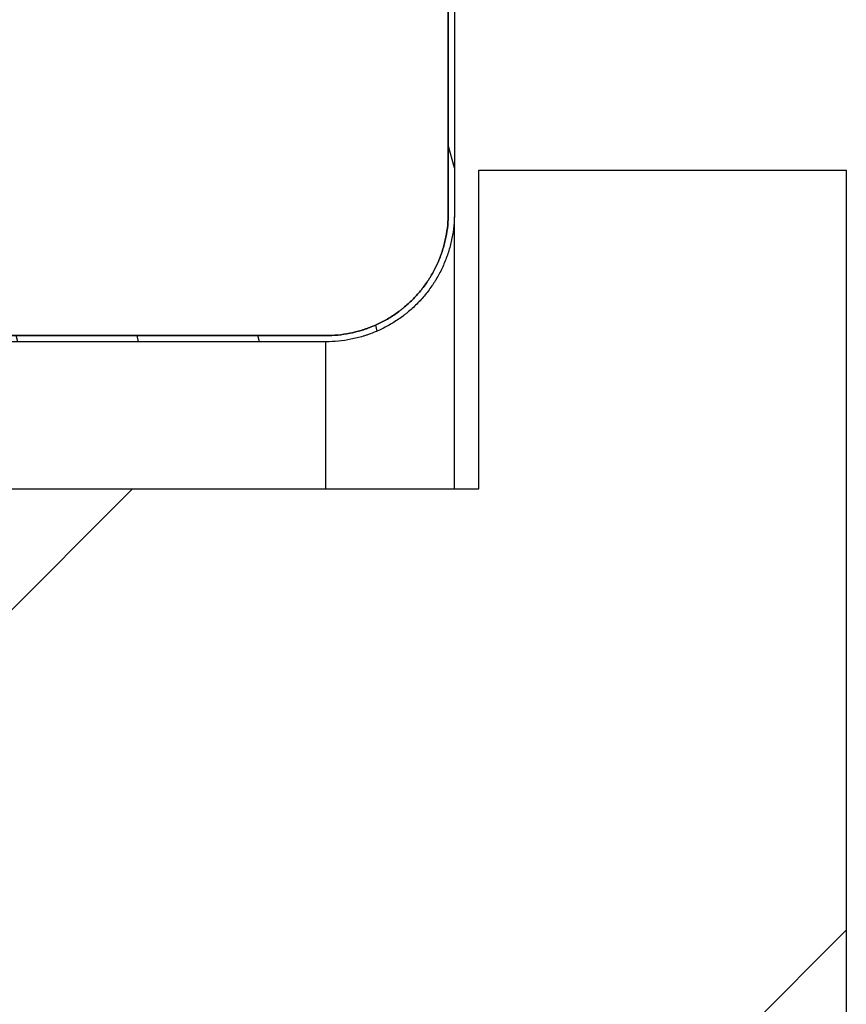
# Model space of a CAD drawing. Header units: millimetres. Extents: x -6500 to 4200, y 0 to 5940.
# Tile 78 of 157: x -889 to -856, y 3251 to 3292. Entities that reach past the tile are written whole.
import ezdxf

# ---------------------------------------------------------------- set-up
doc = ezdxf.new("R2010")
doc.units = ezdxf.units.MM
doc.layers.add('151', color=250, linetype='Continuous')

msp = doc.modelspace()

# ---------------------------------------------------------------- hatches: boundary and pattern name
at = {"layer": '151', "linetype": 'Continuous', "lineweight": -3}
h = msp.add_hatch(dxfattribs=at)
h.set_pattern_fill('ANSI31', color=256, scale=10.5, angle=89.9544, style=0)
h.set_pattern_definition([(134.9544, (-6500, 108.773), (-23.59194, -23.5544), [])])
edge = h.paths.add_edge_path(flags=0)
edge.add_spline(control_points=[(-876.877, 3317.645), (-876.712, 3317.645), (-876.384, 3317.629), (-876.059, 3317.581), (-875.817, 3317.532), (-875.736, 3317.514), (-875.577, 3317.474), (-875.498, 3317.452), (-875.263, 3317.381), (-874.957, 3317.27), (-874.662, 3317.131), (-874.446, 3317.015), (-874.374, 3316.975), (-874.269, 3316.911), (-874.233, 3316.889), (-874.164, 3316.845), (-874.129, 3316.823), (-873.959, 3316.709), (-873.697, 3316.514), (-873.456, 3316.295), (-873.225, 3316.064), (-873.115, 3315.943), (-872.985, 3315.784), (-872.959, 3315.752), (-872.908, 3315.687), (-872.883, 3315.654), (-872.81, 3315.555), (-872.763, 3315.488), (-872.627, 3315.284), (-872.46, 3315.005), (-872.32, 3314.71), (-872.226, 3314.483), (-872.197, 3314.406), (-872.155, 3314.29), (-872.142, 3314.251), (-872.116, 3314.173), (-872.104, 3314.134), (-872.044, 3313.937), (-871.965, 3313.621), (-871.917, 3313.299), (-871.885, 3312.974), (-871.877, 3312.81), (-871.877, 3312.645)], knot_values=[0, 0, 0, 0, 0.0625, 0.125, 0.125, 0.15625, 0.15625, 0.1875, 0.1875, 0.25, 0.3125, 0.3125, 0.34375, 0.34375, 0.359375, 0.359375, 0.375, 0.375, 0.4375, 0.5, 0.5, 0.5625, 0.5625, 0.578125, 0.578125, 0.59375, 0.59375, 0.625, 0.625, 0.6875, 0.75, 0.75, 0.78125, 0.78125, 0.796875, 0.796875, 0.8125, 0.8125, 0.875, 0.9375, 0.9375, 1, 1, 1, 1], degree=3, periodic=0)
edge.add_line((-871.877, 3312.645), (-871.877, 3283.645))
edge.add_spline(control_points=[(-871.877, 3283.645), (-871.877, 3283.48), (-871.893, 3283.152), (-871.942, 3282.827), (-871.99, 3282.585), (-872.008, 3282.504), (-872.048, 3282.345), (-872.07, 3282.266), (-872.142, 3282.031), (-872.252, 3281.725), (-872.392, 3281.43), (-872.507, 3281.214), (-872.548, 3281.143), (-872.611, 3281.037), (-872.633, 3281.002), (-872.677, 3280.932), (-872.7, 3280.898), (-872.814, 3280.727), (-873.009, 3280.465), (-873.228, 3280.224), (-873.458, 3279.993), (-873.579, 3279.883), (-873.739, 3279.753), (-873.771, 3279.727), (-873.836, 3279.676), (-873.869, 3279.652), (-873.967, 3279.578), (-874.034, 3279.531), (-874.238, 3279.395), (-874.518, 3279.228), (-874.812, 3279.089), (-875.039, 3278.995), (-875.116, 3278.965), (-875.232, 3278.923), (-875.271, 3278.91), (-875.35, 3278.884), (-875.389, 3278.872), (-875.585, 3278.812), (-875.902, 3278.733), (-876.224, 3278.686), (-876.548, 3278.654), (-876.712, 3278.645), (-876.877, 3278.645)], knot_values=[0, 0, 0, 0, 0.0625, 0.125, 0.125, 0.15625, 0.15625, 0.1875, 0.1875, 0.25, 0.3125, 0.3125, 0.34375, 0.34375, 0.359375, 0.359375, 0.375, 0.375, 0.4375, 0.5, 0.5, 0.5625, 0.5625, 0.578125, 0.578125, 0.59375, 0.59375, 0.625, 0.625, 0.6875, 0.75, 0.75, 0.78125, 0.78125, 0.796875, 0.796875, 0.8125, 0.8125, 0.875, 0.9375, 0.9375, 1, 1, 1, 1], degree=3, periodic=0)
edge.add_line((-876.877, 3278.645), (-907.877, 3278.645))
edge.add_line((-907.877, 3278.645), (-907.877, 3278.395))
edge.add_line((-907.877, 3278.395), (-909.627, 3278.395))
edge.add_line((-909.627, 3278.395), (-909.627, 3274.395))
edge.add_line((-909.627, 3274.395), (-917.627, 3274.395))
edge.add_line((-917.627, 3274.395), (-917.627, 3270.395))
edge.add_line((-917.627, 3270.395), (-909.627, 3270.395))
edge.add_line((-909.627, 3270.395), (-909.627, 3266.645))
edge.add_line((-909.627, 3266.645), (-966.877, 3266.645))
edge.add_spline(control_points=[(-966.877, 3266.645), (-967.042, 3266.645), (-967.37, 3266.662), (-967.695, 3266.71), (-967.937, 3266.758), (-968.018, 3266.777), (-968.178, 3266.817), (-968.256, 3266.839), (-968.491, 3266.91), (-968.798, 3267.02), (-969.092, 3267.16), (-969.308, 3267.276), (-969.38, 3267.316), (-969.486, 3267.38), (-969.521, 3267.401), (-969.59, 3267.445), (-969.625, 3267.468), (-969.795, 3267.582), (-970.058, 3267.777), (-970.299, 3267.996), (-970.529, 3268.226), (-970.639, 3268.348), (-970.77, 3268.507), (-970.795, 3268.539), (-970.846, 3268.604), (-970.871, 3268.637), (-970.944, 3268.736), (-970.991, 3268.803), (-971.127, 3269.006), (-971.294, 3269.286), (-971.434, 3269.581), (-971.528, 3269.808), (-971.557, 3269.884), (-971.599, 3270.001), (-971.612, 3270.04), (-971.638, 3270.118), (-971.651, 3270.157), (-971.71, 3270.353), (-971.789, 3270.67), (-971.837, 3270.992), (-971.869, 3271.317), (-971.877, 3271.48), (-971.877, 3271.645)], knot_values=[0, 0, 0, 0, 0.0625, 0.125, 0.125, 0.15625, 0.15625, 0.1875, 0.1875, 0.25, 0.3125, 0.3125, 0.34375, 0.34375, 0.359375, 0.359375, 0.375, 0.375, 0.4375, 0.5, 0.5, 0.5625, 0.5625, 0.578125, 0.578125, 0.59375, 0.59375, 0.625, 0.625, 0.6875, 0.75, 0.75, 0.78125, 0.78125, 0.796875, 0.796875, 0.8125, 0.8125, 0.875, 0.9375, 0.9375, 1, 1, 1, 1], degree=3, periodic=0)
edge.add_line((-971.877, 3271.645), (-971.877, 3326.645))
edge.add_line((-971.877, 3326.645), (-886.877, 3326.645))
edge.add_line((-886.877, 3326.645), (-886.877, 3322.145))
edge.add_line((-886.877, 3322.145), (-917.877, 3322.145))
edge.add_line((-917.877, 3322.145), (-917.877, 3317.645))
edge.add_line((-917.877, 3317.645), (-876.877, 3317.645))
h = msp.add_hatch(dxfattribs=at)
h.set_pattern_fill('ANSI31', color=256, scale=1.5, angle=59.9696, style=0)
h.set_pattern_definition([(104.96958, (-6500, 108.7725), (-4.6008755, -1.2301833), [])])
edge = h.paths.add_edge_path(flags=0)
edge.add_line((-871.877, 3283.645), (-871.877, 3312.645))
edge.add_spline(control_points=[(-871.877, 3312.645), (-871.877, 3312.81), (-871.885, 3312.974), (-871.917, 3313.299), (-871.965, 3313.621), (-872.044, 3313.937), (-872.104, 3314.134), (-872.116, 3314.173), (-872.142, 3314.251), (-872.155, 3314.29), (-872.197, 3314.406), (-872.226, 3314.483), (-872.32, 3314.71), (-872.46, 3315.005), (-872.627, 3315.284), (-872.763, 3315.488), (-872.81, 3315.555), (-872.883, 3315.654), (-872.908, 3315.687), (-872.959, 3315.752), (-872.985, 3315.784), (-873.115, 3315.943), (-873.225, 3316.064), (-873.456, 3316.295), (-873.697, 3316.514), (-873.959, 3316.709), (-874.129, 3316.823), (-874.164, 3316.845), (-874.233, 3316.889), (-874.269, 3316.911), (-874.374, 3316.975), (-874.446, 3317.015), (-874.662, 3317.131), (-874.957, 3317.27), (-875.263, 3317.381), (-875.498, 3317.452), (-875.577, 3317.474), (-875.736, 3317.514), (-875.817, 3317.532), (-876.059, 3317.581), (-876.384, 3317.629), (-876.712, 3317.645), (-876.877, 3317.645)], knot_values=[0, 0, 0, 0, 0.0625, 0.0625, 0.125, 0.1875, 0.1875, 0.203125, 0.203125, 0.21875, 0.21875, 0.25, 0.25, 0.3125, 0.375, 0.375, 0.40625, 0.40625, 0.421875, 0.421875, 0.4375, 0.4375, 0.5, 0.5, 0.5625, 0.625, 0.625, 0.640625, 0.640625, 0.65625, 0.65625, 0.6875, 0.6875, 0.75, 0.8125, 0.8125, 0.84375, 0.84375, 0.875, 0.875, 0.9375, 1, 1, 1, 1], degree=3, periodic=0)
edge.add_line((-876.877, 3317.645), (-886.877, 3317.645))
edge.add_line((-886.877, 3317.645), (-886.877, 3317.895))
edge.add_line((-886.877, 3317.895), (-876.877, 3317.895))
edge.add_spline(control_points=[(-876.877, 3317.895), (-876.704, 3317.895), (-876.359, 3317.878), (-876.018, 3317.827), (-875.764, 3317.777), (-875.679, 3317.758), (-875.512, 3317.715), (-875.429, 3317.692), (-875.182, 3317.617), (-874.861, 3317.502), (-874.551, 3317.355), (-874.324, 3317.234), (-874.249, 3317.191), (-874.138, 3317.124), (-874.101, 3317.102), (-874.028, 3317.055), (-873.992, 3317.032), (-873.813, 3316.912), (-873.538, 3316.707), (-873.284, 3316.477), (-873.042, 3316.235), (-872.927, 3316.108), (-872.79, 3315.941), (-872.763, 3315.907), (-872.71, 3315.839), (-872.684, 3315.804), (-872.607, 3315.7), (-872.557, 3315.63), (-872.415, 3315.416), (-872.239, 3315.123), (-872.093, 3314.813), (-871.994, 3314.575), (-871.963, 3314.495), (-871.919, 3314.372), (-871.905, 3314.331), (-871.878, 3314.249), (-871.865, 3314.208), (-871.802, 3314.002), (-871.719, 3313.67), (-871.669, 3313.331), (-871.636, 3312.991), (-871.627, 3312.819), (-871.627, 3312.645)], knot_values=[0, 0, 0, 0, 0.0625, 0.125, 0.125, 0.15625, 0.15625, 0.1875, 0.1875, 0.25, 0.3125, 0.3125, 0.34375, 0.34375, 0.359375, 0.359375, 0.375, 0.375, 0.4375, 0.5, 0.5, 0.5625, 0.5625, 0.578125, 0.578125, 0.59375, 0.59375, 0.625, 0.625, 0.6875, 0.75, 0.75, 0.78125, 0.78125, 0.796875, 0.796875, 0.8125, 0.8125, 0.875, 0.9375, 0.9375, 1, 1, 1, 1], degree=3, periodic=0)
edge.add_line((-871.627, 3312.645), (-871.627, 3283.645))
edge.add_spline(control_points=[(-871.627, 3283.645), (-871.627, 3283.472), (-871.644, 3283.127), (-871.695, 3282.786), (-871.746, 3282.532), (-871.765, 3282.447), (-871.807, 3282.28), (-871.83, 3282.197), (-871.905, 3281.951), (-872.021, 3281.629), (-872.167, 3281.32), (-872.289, 3281.092), (-872.331, 3281.018), (-872.398, 3280.906), (-872.421, 3280.869), (-872.467, 3280.796), (-872.491, 3280.76), (-872.611, 3280.581), (-872.815, 3280.306), (-873.045, 3280.053), (-873.287, 3279.811), (-873.414, 3279.695), (-873.582, 3279.558), (-873.616, 3279.531), (-873.684, 3279.478), (-873.718, 3279.452), (-873.822, 3279.375), (-873.892, 3279.326), (-874.106, 3279.183), (-874.4, 3279.007), (-874.709, 3278.861), (-874.947, 3278.762), (-875.028, 3278.731), (-875.15, 3278.687), (-875.191, 3278.673), (-875.273, 3278.646), (-875.314, 3278.633), (-875.52, 3278.571), (-875.853, 3278.488), (-876.191, 3278.438), (-876.532, 3278.404), (-876.704, 3278.395), (-876.877, 3278.395)], knot_values=[0, 0, 0, 0, 0.0625, 0.125, 0.125, 0.15625, 0.15625, 0.1875, 0.1875, 0.25, 0.3125, 0.3125, 0.34375, 0.34375, 0.359375, 0.359375, 0.375, 0.375, 0.4375, 0.5, 0.5, 0.5625, 0.5625, 0.578125, 0.578125, 0.59375, 0.59375, 0.625, 0.625, 0.6875, 0.75, 0.75, 0.78125, 0.78125, 0.796875, 0.796875, 0.8125, 0.8125, 0.875, 0.9375, 0.9375, 1, 1, 1, 1], degree=3, periodic=0)
edge.add_line((-876.877, 3278.395), (-907.377, 3278.395))
edge.add_line((-907.377, 3278.395), (-907.377, 3278.645))
edge.add_line((-907.377, 3278.645), (-876.877, 3278.645))
edge.add_spline(control_points=[(-876.877, 3278.645), (-876.712, 3278.645), (-876.548, 3278.654), (-876.224, 3278.686), (-875.902, 3278.733), (-875.585, 3278.812), (-875.389, 3278.872), (-875.35, 3278.884), (-875.271, 3278.91), (-875.232, 3278.923), (-875.116, 3278.965), (-875.039, 3278.995), (-874.812, 3279.089), (-874.518, 3279.228), (-874.238, 3279.395), (-874.034, 3279.531), (-873.967, 3279.578), (-873.869, 3279.652), (-873.836, 3279.676), (-873.771, 3279.727), (-873.739, 3279.753), (-873.579, 3279.883), (-873.458, 3279.993), (-873.228, 3280.224), (-873.009, 3280.465), (-872.814, 3280.727), (-872.7, 3280.898), (-872.677, 3280.932), (-872.633, 3281.002), (-872.611, 3281.037), (-872.548, 3281.143), (-872.507, 3281.214), (-872.392, 3281.43), (-872.252, 3281.725), (-872.142, 3282.031), (-872.07, 3282.266), (-872.048, 3282.345), (-872.008, 3282.504), (-871.99, 3282.585), (-871.942, 3282.827), (-871.893, 3283.152), (-871.877, 3283.48), (-871.877, 3283.645)], knot_values=[0, 0, 0, 0, 0.0625, 0.0625, 0.125, 0.1875, 0.1875, 0.203125, 0.203125, 0.21875, 0.21875, 0.25, 0.25, 0.3125, 0.375, 0.375, 0.40625, 0.40625, 0.421875, 0.421875, 0.4375, 0.4375, 0.5, 0.5, 0.5625, 0.625, 0.625, 0.640625, 0.640625, 0.65625, 0.65625, 0.6875, 0.6875, 0.75, 0.8125, 0.8125, 0.84375, 0.84375, 0.875, 0.875, 0.9375, 1, 1, 1, 1], degree=3, periodic=0)
h = msp.add_hatch(dxfattribs=at)
h.set_pattern_fill('ANSI31', color=256, scale=10.5, style=0)
h.set_pattern_definition([(45, (-6500, 108.773), (-23.57317, 23.57317), [])])
h.paths.add_polyline_path([(-875.627, 1285.895), (-891.627, 1285.895), (-891.627, 1255.395), (-902.627, 1255.395), (-904.627, 1257.395), (-904.627, 3272.395), (-870.627, 3272.395), (-870.627, 3285.395), (-855.627, 3285.395), (-855.627, 1257.395), (-857.627, 1255.395), (-875.627, 1255.395)], flags=0)

# ---------------------------------------------------------------- linework, layer by layer
for p, q in [((-871.877, 3312.645), (-871.877, 3283.645)), ((-871.877, 3283.645), (-871.877, 3312.645)), ((-871.627, 3312.645), (-871.627, 3283.645)), ((-870.627, 3272.395), (-870.627, 3285.395)), ((-870.627, 3285.395), (-855.627, 3285.395)), ((-855.627, 3285.395), (-855.627, 1257.395)), ((-871.627, 3272.378), (-871.627, 3283.487)), ((-876.877, 3278.645), (-907.877, 3278.645)), ((-907.377, 3278.645), (-876.877, 3278.645)), ((-876.877, 3278.395), (-907.377, 3278.395)), ((-876.877, 3272.381), (-876.877, 3278.395)), ((-904.627, 3272.395), (-870.627, 3272.395))]:
    msp.add_line(p, q, dxfattribs=at)
for points, knots in [([(-871.877, 3283.645), (-871.877, 3283.48), (-871.893, 3283.152), (-871.942, 3282.827), (-871.99, 3282.585), (-872.008, 3282.504), (-872.048, 3282.345), (-872.07, 3282.266), (-872.142, 3282.031), (-872.252, 3281.725), (-872.392, 3281.43), (-872.507, 3281.214), (-872.548, 3281.143), (-872.611, 3281.037), (-872.633, 3281.002), (-872.677, 3280.932), (-872.7, 3280.898), (-872.814, 3280.727), (-873.009, 3280.465), (-873.228, 3280.224), (-873.458, 3279.993), (-873.579, 3279.883), (-873.739, 3279.753), (-873.771, 3279.727), (-873.836, 3279.676), (-873.869, 3279.652), (-873.967, 3279.578), (-874.034, 3279.531), (-874.238, 3279.395), (-874.518, 3279.228), (-874.812, 3279.089), (-875.039, 3278.995), (-875.116, 3278.965), (-875.232, 3278.923), (-875.271, 3278.91), (-875.35, 3278.884), (-875.389, 3278.872), (-875.585, 3278.812), (-875.902, 3278.733), (-876.224, 3278.686), (-876.548, 3278.654), (-876.712, 3278.645), (-876.877, 3278.645)], [0, 0, 0, 0, 0.0625, 0.125, 0.125, 0.15625, 0.15625, 0.1875, 0.1875, 0.25, 0.3125, 0.3125, 0.34375, 0.34375, 0.359375, 0.359375, 0.375, 0.375, 0.4375, 0.5, 0.5, 0.5625, 0.5625, 0.578125, 0.578125, 0.59375, 0.59375, 0.625, 0.625, 0.6875, 0.75, 0.75, 0.78125, 0.78125, 0.796875, 0.796875, 0.8125, 0.8125, 0.875, 0.9375, 0.9375, 1, 1, 1, 1]), ([(-871.627, 3283.645), (-871.627, 3283.472), (-871.644, 3283.127), (-871.695, 3282.786), (-871.746, 3282.532), (-871.765, 3282.447), (-871.807, 3282.28), (-871.83, 3282.197), (-871.905, 3281.951), (-872.021, 3281.629), (-872.167, 3281.32), (-872.289, 3281.092), (-872.331, 3281.018), (-872.398, 3280.906), (-872.421, 3280.869), (-872.467, 3280.796), (-872.491, 3280.76), (-872.611, 3280.581), (-872.815, 3280.306), (-873.045, 3280.053), (-873.287, 3279.811), (-873.414, 3279.695), (-873.582, 3279.558), (-873.616, 3279.531), (-873.684, 3279.478), (-873.718, 3279.452), (-873.822, 3279.375), (-873.892, 3279.326), (-874.106, 3279.183), (-874.4, 3279.007), (-874.709, 3278.861), (-874.947, 3278.762), (-875.028, 3278.731), (-875.15, 3278.687), (-875.191, 3278.673), (-875.273, 3278.646), (-875.314, 3278.633), (-875.52, 3278.571), (-875.853, 3278.488), (-876.191, 3278.438), (-876.532, 3278.404), (-876.704, 3278.395), (-876.877, 3278.395)], [0, 0, 0, 0, 0.0625, 0.125, 0.125, 0.15625, 0.15625, 0.1875, 0.1875, 0.25, 0.3125, 0.3125, 0.34375, 0.34375, 0.359375, 0.359375, 0.375, 0.375, 0.4375, 0.5, 0.5, 0.5625, 0.5625, 0.578125, 0.578125, 0.59375, 0.59375, 0.625, 0.625, 0.6875, 0.75, 0.75, 0.78125, 0.78125, 0.796875, 0.796875, 0.8125, 0.8125, 0.875, 0.9375, 0.9375, 1, 1, 1, 1]), ([(-876.877, 3278.645), (-876.712, 3278.645), (-876.548, 3278.654), (-876.224, 3278.686), (-875.902, 3278.733), (-875.585, 3278.812), (-875.389, 3278.872), (-875.35, 3278.884), (-875.271, 3278.91), (-875.232, 3278.923), (-875.116, 3278.965), (-875.039, 3278.995), (-874.812, 3279.089), (-874.518, 3279.228), (-874.238, 3279.395), (-874.034, 3279.531), (-873.967, 3279.578), (-873.869, 3279.652), (-873.836, 3279.676), (-873.771, 3279.727), (-873.739, 3279.753), (-873.579, 3279.883), (-873.458, 3279.993), (-873.228, 3280.224), (-873.009, 3280.465), (-872.814, 3280.727), (-872.7, 3280.898), (-872.677, 3280.932), (-872.633, 3281.002), (-872.611, 3281.037), (-872.548, 3281.143), (-872.507, 3281.214), (-872.392, 3281.43), (-872.252, 3281.725), (-872.142, 3282.031), (-872.07, 3282.266), (-872.048, 3282.345), (-872.008, 3282.504), (-871.99, 3282.585), (-871.942, 3282.827), (-871.893, 3283.152), (-871.877, 3283.48), (-871.877, 3283.645)], [0, 0, 0, 0, 0.0625, 0.0625, 0.125, 0.1875, 0.1875, 0.203125, 0.203125, 0.21875, 0.21875, 0.25, 0.25, 0.3125, 0.375, 0.375, 0.40625, 0.40625, 0.421875, 0.421875, 0.4375, 0.4375, 0.5, 0.5, 0.5625, 0.625, 0.625, 0.640625, 0.640625, 0.65625, 0.65625, 0.6875, 0.6875, 0.75, 0.8125, 0.8125, 0.84375, 0.84375, 0.875, 0.875, 0.9375, 1, 1, 1, 1])]:
    msp.add_open_spline(points, degree=3, knots=knots, dxfattribs=at)

doc.saveas('drawing.dxf')
